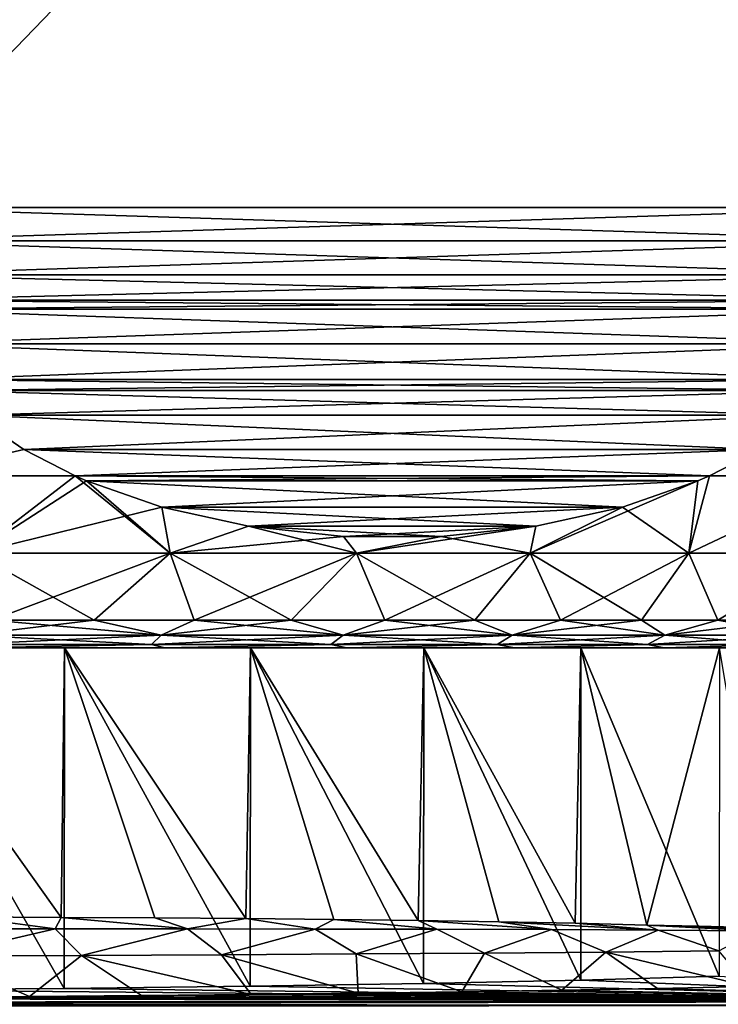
# Model space of a CAD drawing. Header units: metres. Extents: x -109 to 109, y -144 to 54.
# Tile 128 of 150: x 80.61 to 86.96, y -0.24 to 8.71. Entities that reach past the tile are written whole.
import ezdxf

# ---------------------------------------------------------------- set-up
doc = ezdxf.new("R2010")
doc.units = ezdxf.units.M
doc.layers.add('solid_20062313_XXX', color=7, linetype='CONTINUOUS')

msp = doc.modelspace()

# ---------------------------------------------------------------- linework, layer by layer
at = {"layer": 'solid_20062313_XXX'}
for points in [[(79.178177, 17, -15.774263), (88.821823, 17, -10.206499), (88.821823, 7, -10.206499)], [(79.178177, 7, -15.774263), (79.178177, 17, -15.774263), (88.821823, 7, -10.206499)], [(79.178177, 7, 15.774263), (88.821823, 17, 10.206499), (79.178177, 17, 15.774263)], [(79.178177, 7, 15.774263), (88.821823, 7, 10.206499), (88.821823, 17, 10.206499)], [(79.178177, 7, -15.774263), (88.821823, 7, -10.206499), (88.798737, 6.695781, -10.219831)], [(79.201263, 6.695782, 15.760931), (88.821823, 7, 10.206499), (79.178177, 7, 15.774263)], [(79.201263, 6.695781, -15.760931), (79.178177, 7, -15.774263), (88.798737, 6.695781, -10.219831)], [(79.201263, 6.695782, 15.760931), (88.798737, 6.695783, 10.219831), (88.821823, 7, 10.206499)], [(79.201263, 6.695782, 15.760931), (79.272179, 6.389021, 15.71999), (88.798737, 6.695783, 10.219831)], [(79.201263, 6.695781, -15.760931), (88.798737, 6.695781, -10.219831), (88.727821, 6.389019, -10.260773)], [(79.201263, 6.695781, -15.760931), (88.727821, 6.389019, -10.260773), (79.272179, 6.389019, -15.719989)], [(79.272179, 6.389021, 15.71999), (88.727821, 6.389021, 10.260773), (88.798737, 6.695783, 10.219831)], [(79.272179, 6.389021, 15.71999), (79.359306, 6.156831, 15.669685), (88.727821, 6.389021, 10.260773)], [(79.272179, 6.389019, -15.719989), (88.727821, 6.389019, -10.260773), (88.640694, 6.156831, -10.311076)], [(79.272179, 6.389019, -15.719989), (88.640694, 6.156831, -10.311076), (79.359306, 6.156831, -15.669685)], [(79.359306, 6.156831, 15.669685), (88.640694, 6.156831, 10.311076), (88.727821, 6.389021, 10.260773)], [(79.396278, 6.077287, 15.648339), (88.640694, 6.156831, 10.311076), (79.359306, 6.156831, 15.669685)], [(79.359306, 6.156831, -15.669685), (88.640694, 6.156831, -10.311076), (88.603722, 6.077285, -10.332423)], [(79.396278, 6.077285, -15.648339), (79.359306, 6.156831, -15.669685), (88.603722, 6.077285, -10.332423)], [(79.396278, 6.077287, 15.648339), (88.603722, 6.077287, 10.332422), (88.640694, 6.156831, 10.311076)], [(79.582146, 5.759675, 15.541029), (88.603722, 6.077287, 10.332422), (79.396278, 6.077287, 15.648339)], [(79.396278, 6.077285, -15.648339), (88.603722, 6.077285, -10.332423), (88.417854, 5.759673, -10.439734)], [(79.582146, 5.759673, -15.541028), (79.396278, 6.077285, -15.648339), (88.417854, 5.759673, -10.439734)], [(79.582146, 5.759675, 15.541029), (88.417854, 5.759675, 10.439733), (88.603722, 6.077287, 10.332422)], [(79.582146, 5.759675, 15.541029), (79.842651, 5.436846, 15.390625), (88.417854, 5.759675, 10.439733)], [(79.582146, 5.759673, -15.541028), (88.417854, 5.759673, -10.439734), (88.157341, 5.436844, -10.590137)], [(79.582146, 5.759673, -15.541028), (88.157341, 5.436844, -10.590137), (79.842659, 5.436844, -15.390624)], [(79.842651, 5.436846, 15.390625), (88.157349, 5.436846, 10.590137), (88.417854, 5.759675, 10.439733)], [(79.842651, 5.436846, 15.390625), (79.941704, 5.336046, 15.333437), (88.157349, 5.436846, 10.590137)], [(79.842659, 5.436844, -15.390624), (88.157341, 5.436844, -10.590137), (88.058296, 5.336046, -10.647325)], [(79.842659, 5.436844, -15.390624), (88.058296, 5.336046, -10.647325), (79.941704, 5.336046, -15.333437)], [(79.941704, 5.336046, 15.333437), (88.058296, 5.336046, 10.647325), (88.157349, 5.436846, 10.590137)], [(80.194496, 5.113457, 15.187491), (88.058296, 5.336046, 10.647325), (79.941704, 5.336046, 15.333437)], [(79.941704, 5.336046, -15.333437), (88.058296, 5.336046, -10.647325), (87.805504, 5.113456, -10.793272)], [(80.194496, 5.113456, -15.18749), (79.941704, 5.336046, -15.333437), (87.805504, 5.113456, -10.793272)], [(80.194496, 5.113457, 15.187491), (87.805504, 5.113457, 10.793271), (88.058296, 5.336046, 10.647325)], [(80.652016, 4.800442, -14.923341), (79.612411, 4.562708, -15.047212), (80.194496, 5.113456, -15.18749)], [(80.194496, 5.113457, 15.187491), (79.612419, 4.562708, 15.047211), (80.652016, 4.80044, 14.92334)], [(80.194496, 5.113457, 15.187491), (80.652016, 4.80044, 14.92334), (87.805504, 5.113457, 10.793271)], [(80.194496, 5.113456, -15.18749), (87.805504, 5.113456, -10.793272), (87.347984, 4.800441, -11.057422)], [(80.652016, 4.800442, -14.923341), (80.194496, 5.113456, -15.18749), (87.347984, 4.800441, -11.057422)], [(80.652016, 4.80044, 14.92334), (87.347984, 4.80044, 11.057424), (87.805504, 5.113457, 10.793271)], [(80.652016, 4.800442, -14.923341), (81.118378, 4.560717, -14.654087), (79.612411, 4.562708, -15.047212)], [(80.652016, 4.80044, 14.92334), (79.612419, 4.562708, 15.047211), (81.118378, 4.560716, 14.654087)], [(80.652016, 4.800442, -14.923341), (86.881622, 4.560717, -11.326675), (81.118378, 4.560717, -14.654087)], [(80.652016, 4.800442, -14.923341), (87.347984, 4.800441, -11.057422), (86.881622, 4.560717, -11.326675)], [(80.652016, 4.80044, 14.92334), (81.118378, 4.560716, 14.654087), (87.347984, 4.80044, 11.057424)], [(81.118378, 4.560716, 14.654087), (86.881622, 4.560716, 11.326675), (87.347984, 4.80044, 11.057424)], [(87.347984, 4.800441, -11.057422), (88.181091, 4.562708, -9.982873), (86.881622, 4.560717, -11.326675)], [(87.347984, 4.80044, 11.057424), (86.881622, 4.560716, 11.326675), (88.181091, 4.562708, 9.982874)], [(80.203278, 3.860086, -14.423304), (79.612411, 4.562708, -15.047212), (81.118378, 4.560717, -14.654087)], [(81.118378, 4.560716, 14.654087), (79.612419, 4.562708, 15.047211), (80.203278, 3.860086, 14.423304)], [(86.693687, 3.860086, 10.855171), (88.181091, 4.562708, 9.982874), (86.881622, 4.560716, 11.326675)], [(86.693687, 3.860086, 10.855171), (87.973816, 3.860086, 9.491967), (88.181091, 4.562708, 9.982874)], [(86.693687, 3.860086, -10.855171), (86.881622, 4.560717, -11.326675), (88.181091, 4.562708, -9.982873)], [(87.973816, 3.860086, -9.491967), (86.693687, 3.860086, -10.855171), (88.181091, 4.562708, -9.982873)], [(80.203278, 3.860086, -14.423304), (81.118378, 4.560717, -14.654087), (81.222893, 4.515227, -14.593745)], [(81.118378, 4.560716, 14.654087), (80.203278, 3.860086, 14.423304), (81.981796, 3.860086, 13.845428)], [(80.203278, 3.860086, -14.423304), (81.222893, 4.515227, -14.593745), (81.907349, 4.27694, -14.198574)], [(81.118378, 4.560717, -14.654087), (86.881622, 4.560717, -11.326675), (86.777107, 4.515226, -11.387018)], [(81.118378, 4.560717, -14.654087), (86.777107, 4.515226, -11.387018), (81.222893, 4.515227, -14.593745)], [(81.2229, 4.515225, 14.593742), (86.881622, 4.560716, 11.326675), (81.118378, 4.560716, 14.654087)], [(81.2229, 4.515225, 14.593742), (81.118378, 4.560716, 14.654087), (81.981796, 3.860086, 13.845428)], [(81.222893, 4.515227, -14.593745), (86.777107, 4.515226, -11.387018), (86.092644, 4.276938, -11.782192)], [(81.222893, 4.515227, -14.593745), (86.092644, 4.276938, -11.782192), (81.907349, 4.27694, -14.198574)], [(81.2229, 4.515225, 14.593742), (86.7771, 4.515224, 11.387021), (86.881622, 4.560716, 11.326675)], [(81.907356, 4.276938, 14.198569), (86.7771, 4.515224, 11.387021), (81.2229, 4.515225, 14.593742)], [(81.907356, 4.276938, 14.198569), (81.2229, 4.515225, 14.593742), (81.981796, 3.860086, 13.845428)], [(86.092636, 4.276937, 11.782196), (86.7771, 4.515224, 11.387021), (81.907356, 4.276938, 14.198569)], [(85.252792, 3.860086, -12.047182), (86.092644, 4.276938, -11.782192), (86.777107, 4.515226, -11.387018)], [(86.693687, 3.860086, -10.855171), (85.252792, 3.860086, -12.047182), (86.777107, 4.515226, -11.387018)], [(86.092636, 4.276937, 11.782196), (86.693687, 3.860086, 10.855171), (86.7771, 4.515224, 11.387021)], [(86.693687, 3.860086, -10.855171), (86.777107, 4.515226, -11.387018), (86.881622, 4.560717, -11.326675)], [(86.693687, 3.860086, 10.855171), (86.881622, 4.560716, 11.326675), (86.7771, 4.515224, 11.387021)], [(81.981796, 3.860086, -13.845428), (80.203278, 3.860086, -14.423304), (81.907349, 4.27694, -14.198574)], [(81.907349, 4.27694, -14.198574), (86.092644, 4.276938, -11.782192), (85.304825, 4.103446, -12.23704)], [(81.907349, 4.27694, -14.198574), (85.304825, 4.103446, -12.23704), (82.69516, 4.103448, -13.743729)], [(81.981796, 3.860086, -13.845428), (81.907349, 4.27694, -14.198574), (82.69516, 4.103448, -13.743729)], [(82.695168, 4.103447, 13.743726), (81.907356, 4.276938, 14.198569), (81.981796, 3.860086, 13.845428)], [(86.092636, 4.276937, 11.782196), (81.907356, 4.276938, 14.198569), (82.695168, 4.103447, 13.743726)], [(86.092636, 4.276937, 11.782196), (82.695168, 4.103447, 13.743726), (85.304817, 4.103446, 12.237042)], [(85.252792, 3.860086, -12.047182), (85.304825, 4.103446, -12.23704), (86.092644, 4.276938, -11.782192)], [(86.092636, 4.276937, 11.782196), (85.252792, 3.860086, 12.047182), (86.693687, 3.860086, 10.855171)], [(86.092636, 4.276937, 11.782196), (85.304817, 4.103446, 12.237042), (85.252792, 3.860086, 12.047182)], [(81.981796, 3.860086, -13.845428), (82.69516, 4.103448, -13.743729), (83.55645, 4.011699, -13.246464)], [(82.695168, 4.103447, 13.743726), (81.981796, 3.860086, 13.845428), (83.673859, 3.860086, 13.049202)], [(82.69516, 4.103448, -13.743729), (85.304825, 4.103446, -12.23704), (84.443535, 4.011698, -12.734305)], [(82.69516, 4.103448, -13.743729), (84.443535, 4.011698, -12.734305), (83.55645, 4.011699, -13.246464)], [(83.556458, 4.011699, 13.246462), (82.695168, 4.103447, 13.743726), (83.673859, 3.860086, 13.049202)], [(85.304817, 4.103446, 12.237042), (82.695168, 4.103447, 13.743726), (83.556458, 4.011699, 13.246462)], [(85.304817, 4.103446, 12.237042), (83.556458, 4.011699, 13.246462), (84.443535, 4.011698, 12.734306)], [(83.673859, 3.860086, -13.049202), (84.443535, 4.011698, -12.734305), (85.304825, 4.103446, -12.23704)], [(85.252792, 3.860086, -12.047182), (83.673859, 3.860086, -13.049202), (85.304825, 4.103446, -12.23704)], [(85.304817, 4.103446, 12.237042), (84.443535, 4.011698, 12.734306), (85.252792, 3.860086, 12.047182)], [(83.673859, 3.860086, -13.049202), (81.981796, 3.860086, -13.845428), (83.55645, 4.011699, -13.246464)], [(83.673859, 3.860086, -13.049202), (83.55645, 4.011699, -13.246464), (84.443535, 4.011698, -12.734305)], [(84.443535, 4.011698, 12.734306), (83.556458, 4.011699, 13.246462), (83.673859, 3.860086, 13.049202)], [(84.443535, 4.011698, 12.734306), (83.673859, 3.860086, 13.049202), (85.252792, 3.860086, 12.047182)], [(80.203278, 3.860086, 14.423304), (80.360031, 3.25, 13.77664), (81.291183, 3.25, 13.481105)], [(80.203278, 3.860086, 14.423304), (81.291183, 3.25, 13.481105), (81.981796, 3.860086, 13.845428)], [(81.981796, 3.860086, -13.845428), (80.360031, 3.25, -13.77664), (80.203278, 3.860086, -14.423304)], [(81.981796, 3.860086, -13.845428), (81.291183, 3.25, -13.481105), (80.360031, 3.25, -13.77664)], [(81.981796, 3.860086, 13.845428), (81.291183, 3.25, 13.481105), (82.199997, 3.25, 13.122716)], [(81.981796, 3.860086, -13.845428), (82.199997, 3.25, -13.122716), (81.291183, 3.25, -13.481105)], [(81.981796, 3.860086, 13.845428), (82.199997, 3.25, 13.122716), (83.082237, 3.25, 12.703142)], [(81.981796, 3.860086, 13.845428), (83.082237, 3.25, 12.703142), (83.673859, 3.860086, 13.049202)], [(83.673859, 3.860086, -13.049202), (82.199997, 3.25, -13.122716), (81.981796, 3.860086, -13.845428)], [(83.673859, 3.860086, -13.049202), (83.082237, 3.25, -12.703142), (82.199997, 3.25, -13.122716)], [(83.673859, 3.860086, 13.049202), (83.082237, 3.25, 12.703142), (83.933784, 3.25, 12.22434)], [(83.673859, 3.860086, -13.049202), (83.933784, 3.25, -12.22434), (83.082237, 3.25, -12.703142)], [(83.673859, 3.860086, 13.049202), (83.933784, 3.25, 12.22434), (84.750671, 3.25, 11.688542)], [(83.673859, 3.860086, 13.049202), (84.750671, 3.25, 11.688542), (85.252792, 3.860086, 12.047182)], [(85.252792, 3.860086, -12.047182), (83.933784, 3.25, -12.22434), (83.673859, 3.860086, -13.049202)], [(85.252792, 3.860086, -12.047182), (84.750671, 3.25, -11.688542), (83.933784, 3.25, -12.22434)], [(85.252792, 3.860086, 12.047182), (84.750671, 3.25, 11.688542), (85.529091, 3.25, 11.098248)], [(85.252792, 3.860086, -12.047182), (85.529091, 3.25, -11.098248), (84.750671, 3.25, -11.688542)], [(85.252792, 3.860086, 12.047182), (85.529091, 3.25, 11.098248), (86.265419, 3.25, 10.456208)], [(85.252792, 3.860086, 12.047182), (86.265419, 3.25, 10.456208), (86.693687, 3.860086, 10.855171)], [(86.693687, 3.860086, -10.855171), (85.529091, 3.25, -11.098248), (85.252792, 3.860086, -12.047182)], [(86.693687, 3.860086, -10.855171), (86.265419, 3.25, -10.456208), (85.529091, 3.25, -11.098248)], [(86.693687, 3.860086, 10.855171), (86.265419, 3.25, 10.456208), (86.956207, 3.25, 9.765417)], [(86.693687, 3.860086, -10.855171), (86.956207, 3.25, -9.765417), (86.265419, 3.25, -10.456208)], [(86.693687, 3.860086, 10.855171), (86.956207, 3.25, 9.765417), (87.973816, 3.860086, 9.491967)], [(87.973816, 3.860086, -9.491967), (86.956207, 3.25, -9.765417), (86.693687, 3.860086, -10.855171)], [(87.973816, 3.860086, 9.491967), (86.956207, 3.25, 9.765417), (87.598251, 3.25, 9.029095)], [(87.973816, 3.860086, -9.491967), (87.598251, 3.25, -9.029095), (86.956207, 3.25, -9.765417)], [(80.360031, 3.25, 13.77664), (80.151718, 3.113848, 13.628389), (81.899338, 3.113848, 13.035151)], [(81.291183, 3.25, -13.481105), (81.899338, 3.113848, -13.035151), (80.151718, 3.113848, -13.628389)], [(80.360031, 3.25, -13.77664), (81.291183, 3.25, -13.481105), (80.151718, 3.113848, -13.628389)], [(81.291183, 3.25, 13.481105), (80.360031, 3.25, 13.77664), (81.899338, 3.113848, 13.035151)], [(82.199997, 3.25, 13.122716), (81.291183, 3.25, 13.481105), (81.899338, 3.113848, 13.035151)], [(81.291183, 3.25, -13.481105), (82.199997, 3.25, -13.122716), (81.899338, 3.113848, -13.035151)], [(82.199997, 3.25, 13.122716), (81.899338, 3.113848, 13.035151), (83.554573, 3.113848, 12.21888)], [(83.082237, 3.25, -12.703142), (83.554573, 3.113848, -12.21888), (81.899338, 3.113848, -13.035151)], [(82.199997, 3.25, -13.122716), (83.082237, 3.25, -12.703142), (81.899338, 3.113848, -13.035151)], [(83.082237, 3.25, 12.703142), (82.199997, 3.25, 13.122716), (83.554573, 3.113848, 12.21888)], [(83.933784, 3.25, 12.22434), (83.082237, 3.25, 12.703142), (83.554573, 3.113848, 12.21888)], [(83.082237, 3.25, -12.703142), (83.933784, 3.25, -12.22434), (83.554573, 3.113848, -12.21888)], [(83.933784, 3.25, 12.22434), (83.554573, 3.113848, 12.21888), (85.089104, 3.113848, 11.193539)], [(84.750671, 3.25, -11.688542), (85.089104, 3.113848, -11.193539), (83.554573, 3.113848, -12.21888)], [(83.933784, 3.25, -12.22434), (84.750671, 3.25, -11.688542), (83.554573, 3.113848, -12.21888)], [(84.750671, 3.25, 11.688542), (83.933784, 3.25, 12.22434), (85.089104, 3.113848, 11.193539)], [(85.529091, 3.25, 11.098248), (84.750671, 3.25, 11.688542), (85.089104, 3.113848, 11.193539)], [(84.750671, 3.25, -11.688542), (85.529091, 3.25, -11.098248), (85.089104, 3.113848, -11.193539)], [(85.529091, 3.25, 11.098248), (85.089104, 3.113848, 11.193539), (86.476677, 3.113848, 9.976673)], [(86.265419, 3.25, -10.456208), (86.476677, 3.113848, -9.976673), (85.089104, 3.113848, -11.193539)], [(85.529091, 3.25, -11.098248), (86.265419, 3.25, -10.456208), (85.089104, 3.113848, -11.193539)], [(86.265419, 3.25, 10.456208), (85.529091, 3.25, 11.098248), (86.476677, 3.113848, 9.976673)], [(86.956207, 3.25, 9.765417), (86.265419, 3.25, 10.456208), (86.476677, 3.113848, 9.976673)], [(86.265419, 3.25, -10.456208), (86.956207, 3.25, -9.765417), (86.476677, 3.113848, -9.976673)], [(86.956207, 3.25, 9.765417), (86.476677, 3.113848, 9.976673), (87.693535, 3.113848, 8.589105)], [(87.598251, 3.25, -9.029095), (87.693535, 3.113848, -8.589105), (86.476677, 3.113848, -9.976673)], [(86.956207, 3.25, -9.765417), (87.598251, 3.25, -9.029095), (86.476677, 3.113848, -9.976673)], [(87.598251, 3.25, 9.029095), (86.956207, 3.25, 9.765417), (87.693535, 3.113848, 8.589105)], [(80.151718, 3.113848, 13.628389), (80.093468, 3.028822, 13.411016), (81.813217, 3.028822, 12.827241)], [(81.899338, 3.113848, -13.035151), (81.813217, 3.028822, -12.827241), (80.093468, 3.028822, -13.411016)], [(80.151718, 3.113848, -13.628389), (81.899338, 3.113848, -13.035151), (80.093468, 3.028822, -13.411016)], [(81.899338, 3.113848, 13.035151), (80.151718, 3.113848, 13.628389), (81.813217, 3.028822, 12.827241)], [(81.899338, 3.113848, 13.035151), (81.813217, 3.028822, 12.827241), (83.442055, 3.028822, 12.023988)], [(83.554573, 3.113848, -12.21888), (83.442055, 3.028822, -12.023988), (81.813217, 3.028822, -12.827241)], [(81.899338, 3.113848, -13.035151), (83.554573, 3.113848, -12.21888), (81.813217, 3.028822, -12.827241)], [(83.554573, 3.113848, 12.21888), (81.899338, 3.113848, 13.035151), (83.442055, 3.028822, 12.023988)], [(83.554573, 3.113848, 12.21888), (83.442055, 3.028822, 12.023988), (84.95211, 3.028822, 11.015001)], [(85.089104, 3.113848, -11.193539), (84.95211, 3.028822, -11.015001), (83.442055, 3.028822, -12.023988)], [(83.554573, 3.113848, -12.21888), (85.089104, 3.113848, -11.193539), (83.442055, 3.028822, -12.023988)], [(85.089104, 3.113848, 11.193539), (83.554573, 3.113848, 12.21888), (84.95211, 3.028822, 11.015001)], [(85.089104, 3.113848, 11.193539), (84.95211, 3.028822, 11.015001), (86.317543, 3.028822, 9.817545)], [(86.476677, 3.113848, -9.976673), (86.317543, 3.028822, -9.817545), (84.95211, 3.028822, -11.015001)], [(85.089104, 3.113848, -11.193539), (86.476677, 3.113848, -9.976673), (84.95211, 3.028822, -11.015001)], [(86.476677, 3.113848, 9.976673), (85.089104, 3.113848, 11.193539), (86.317543, 3.028822, 9.817545)], [(86.476677, 3.113848, 9.976673), (86.317543, 3.028822, 9.817545), (87.514999, 3.028822, 8.452107)], [(87.693535, 3.113848, -8.589105), (87.514999, 3.028822, -8.452107), (86.317543, 3.028822, -9.817545)], [(86.476677, 3.113848, -9.976673), (87.693535, 3.113848, -8.589105), (86.317543, 3.028822, -9.817545)], [(87.693535, 3.113848, 8.589105), (86.476677, 3.113848, 9.976673), (87.514999, 3.028822, 8.452107)], [(79.246468, 3, -13.217668), (81.020058, -0.094406, -12.720814), (79.246002, -0.107419, -13.217768)], [(81.020851, 3, -12.720531), (81.020058, -0.094406, -12.720814), (79.246468, 3, -13.217668)], [(79.246468, 3, 13.217668), (80.116524, 0.554632, 13.006565), (80.990723, 0.550701, 12.731197)], [(79.246468, 3, 13.217668), (80.990723, 0.550701, 12.731197), (81.020851, 3, 12.720531)], [(79.246468, 3, 13.217668), (81.020851, 3, 12.720531), (80.178085, 3, 13.140699)], [(81.020851, 3, -12.720531), (79.246468, 3, -13.217668), (80.178085, 3, -13.140699)], [(81.813217, 3.028822, 12.827241), (80.093468, 3.028822, 13.411016), (80.178085, 3, 13.140699)], [(80.093468, 3.028822, -13.411016), (81.813217, 3.028822, -12.827241), (80.178085, 3, -13.140699)], [(81.813217, 3.028822, 12.827241), (80.178085, 3, 13.140699), (81.933167, 3, 12.517466)], [(81.813217, 3.028822, -12.827241), (81.933167, 3, -12.517466), (80.178085, 3, -13.140699)], [(81.020851, 3, 12.720531), (81.933167, 3, 12.517466), (80.178085, 3, 13.140699)], [(81.020851, 3, -12.720531), (80.178085, 3, -13.140699), (81.933167, 3, -12.517466)], [(81.020851, 3, 12.720531), (80.990723, 0.550701, 12.731197), (81.843292, 0.54566, 12.397551)], [(81.020851, 3, -12.720531), (82.709915, -0.075189, -11.986943), (81.020058, -0.094406, -12.720814)], [(82.710968, 3, -11.986397), (82.709915, -0.075189, -11.986943), (81.020851, 3, -12.720531)], [(81.020851, 3, 12.720531), (81.843292, 0.54566, 12.397551), (82.670593, 0.539367, 12.007238)], [(81.020851, 3, 12.720531), (82.670593, 0.539367, 12.007238), (82.710968, 3, 11.986397)], [(81.020851, 3, 12.720531), (82.710968, 3, 11.986397), (81.933167, 3, 12.517466)], [(82.710968, 3, -11.986397), (81.020851, 3, -12.720531), (81.933167, 3, -12.517466)], [(83.442055, 3.028822, 12.023988), (81.813217, 3.028822, 12.827241), (81.933167, 3, 12.517466)], [(81.813217, 3.028822, -12.827241), (83.442055, 3.028822, -12.023988), (81.933167, 3, -12.517466)], [(83.442055, 3.028822, 12.023988), (81.933167, 3, 12.517466), (83.587456, 3, 11.660807)], [(83.442055, 3.028822, -12.023988), (83.587456, 3, -11.660807), (81.933167, 3, -12.517466)], [(82.710968, 3, 11.986397), (83.587456, 3, 11.660807), (81.933167, 3, 12.517466)], [(82.710968, 3, -11.986397), (81.933167, 3, -12.517466), (83.587456, 3, -11.660807)], [(82.710968, 3, 11.986397), (82.670593, 0.539367, 12.007238), (83.46917, 0.531642, 11.562034)], [(82.710968, 3, -11.986397), (84.284081, -0.050126, -11.029861), (82.709915, -0.075189, -11.986943)], [(84.285202, 3, -11.029066), (84.284081, -0.050126, -11.029861), (82.710968, 3, -11.986397)], [(82.710968, 3, 11.986397), (83.46917, 0.531642, 11.562034), (84.235794, 0.522271, 11.063791)], [(82.710968, 3, 11.986397), (84.235794, 0.522271, 11.063791), (84.285202, 3, 11.029066)], [(82.710968, 3, 11.986397), (84.285202, 3, 11.029066), (83.587456, 3, 11.660807)], [(84.285202, 3, -11.029066), (82.710968, 3, -11.986397), (83.587456, 3, -11.660807)], [(84.95211, 3.028822, 11.015001), (83.442055, 3.028822, 12.023988), (83.587456, 3, 11.660807)], [(83.442055, 3.028822, -12.023988), (84.95211, 3.028822, -11.015001), (83.587456, 3, -11.660807)], [(84.95211, 3.028822, 11.015001), (83.587456, 3, 11.660807), (85.109665, 3, 10.586791)], [(84.95211, 3.028822, -11.015001), (85.109665, 3, -10.586791), (83.587456, 3, -11.660807)], [(84.285202, 3, 11.029066), (85.109665, 3, 10.586791), (83.587456, 3, 11.660807)], [(84.285202, 3, -11.029066), (83.587456, 3, -11.660807), (85.109665, 3, -10.586791)], [(84.285202, 3, 11.029066), (84.235794, 0.522271, 11.063791), (84.967659, 0.510994, 10.514215)], [(84.285202, 3, -11.029066), (85.713348, -0.019684, -9.867318), (84.284081, -0.050126, -11.029861)], [(85.714348, 3, -9.866376), (85.713348, -0.019684, -9.867318), (84.285202, 3, -11.029066)], [(84.285202, 3, 11.029066), (84.967659, 0.510994, 10.514215), (85.661552, 0.4975, 9.915439)], [(84.285202, 3, 11.029066), (85.661552, 0.4975, 9.915439), (85.714348, 3, 9.866376)], [(84.285202, 3, 11.029066), (85.714348, 3, 9.866376), (85.109665, 3, 10.586791)], [(85.714348, 3, -9.866376), (84.285202, 3, -11.029066), (85.109665, 3, -10.586791)], [(86.317543, 3.028822, 9.817545), (84.95211, 3.028822, 11.015001), (85.109665, 3, 10.586791)], [(84.95211, 3.028822, -11.015001), (86.317543, 3.028822, -9.817545), (85.109665, 3, -10.586791)], [(86.317543, 3.028822, 9.817545), (85.109665, 3, 10.586791), (86.471336, 3, 9.315516)], [(86.317543, 3.028822, -9.817545), (86.471336, 3, -9.315516), (85.109665, 3, -10.586791)], [(85.714348, 3, 9.866376), (86.471336, 3, 9.315516), (85.109665, 3, 10.586791)], [(85.714348, 3, -9.866376), (85.109665, 3, -10.586791), (86.471336, 3, -9.315516)], [(85.714348, 3, 9.866376), (85.661552, 0.4975, 9.915439), (86.312141, 0.481499, 9.272099)], [(85.714348, 3, -9.866376), (86.971169, 0.015575, -8.520832), (85.713348, -0.019684, -9.867318)], [(86.97197, 3, -8.51985), (86.971169, 0.015575, -8.520832), (85.714348, 3, -9.866376)], [(85.714348, 3, 9.866376), (86.312141, 0.481499, 9.272099), (86.97197, 3, 8.51985)], [(85.714348, 3, 9.866376), (86.97197, 3, 8.51985), (86.471336, 3, 9.315516)], [(86.97197, 3, -8.51985), (85.714348, 3, -9.866376), (86.471336, 3, -9.315516)], [(86.97197, 3, 8.51985), (86.312141, 0.481499, 9.272099), (87.400948, 0.447235, 7.963612)], [(87.514999, 3.028822, 8.452107), (86.317543, 3.028822, 9.817545), (86.471336, 3, 9.315516)], [(86.317543, 3.028822, -9.817545), (87.514999, 3.028822, -8.452107), (86.471336, 3, -9.315516)], [(87.514999, 3.028822, 8.452107), (86.471336, 3, 9.315516), (87.647095, 3, 7.870734)], [(87.514999, 3.028822, -8.452107), (87.647095, 3, -7.870734), (86.471336, 3, -9.315516)], [(86.97197, 3, 8.51985), (87.647095, 3, 7.870734), (86.471336, 3, 9.315516)], [(86.97197, 3, -8.51985), (86.471336, 3, -9.315516), (87.647095, 3, -7.870734)], [(79.694656, 0.446713, 13.972947), (80.935814, 0.446423, 13.637244), (80.116524, 0.554632, 13.006565)], [(80.935814, 0.446423, 13.637244), (80.990723, 0.550701, 12.731197), (80.116524, 0.554632, 13.006565)], [(80.935814, 0.446423, 13.637244), (82.140808, 0.445827, 13.194672), (80.990723, 0.550701, 12.731197)], [(82.140808, 0.445827, 13.194672), (81.843292, 0.54566, 12.397551), (80.990723, 0.550701, 12.731197)], [(82.140808, 0.445827, 13.194672), (82.670593, 0.539367, 12.007238), (81.843292, 0.54566, 12.397551)], [(82.140808, 0.445827, 13.194672), (83.300072, 0.444745, 12.649443), (82.670593, 0.539367, 12.007238)], [(83.300072, 0.444745, 12.649443), (83.46917, 0.531642, 11.562034), (82.670593, 0.539367, 12.007238)], [(83.300072, 0.444745, 12.649443), (84.404587, 0.442941, 12.006695), (83.46917, 0.531642, 11.562034)], [(84.404587, 0.442941, 12.006695), (84.235794, 0.522271, 11.063791), (83.46917, 0.531642, 11.562034)], [(85.445976, 0.44013, 11.272422), (84.967659, 0.510994, 10.514215), (84.235794, 0.522271, 11.063791)], [(84.404587, 0.442941, 12.006695), (85.445976, 0.44013, 11.272422), (84.235794, 0.522271, 11.063791)], [(86.416634, 0.435957, 10.453367), (85.661552, 0.4975, 9.915439), (84.967659, 0.510994, 10.514215)], [(85.445976, 0.44013, 11.272422), (86.416634, 0.435957, 10.453367), (84.967659, 0.510994, 10.514215)], [(86.416634, 0.435957, 10.453367), (86.312141, 0.481499, 9.272099), (85.661552, 0.4975, 9.915439)], [(86.312141, 0.481499, 9.272099), (86.786575, 0.470681, 8.858964), (87.230751, 0.459844, 8.445137)], [(87.400948, 0.447235, 7.963612), (86.312141, 0.481499, 9.272099), (87.230751, 0.459844, 8.445137)], [(87.309776, 0.429995, 9.556908), (86.786575, 0.470681, 8.858964), (86.312141, 0.481499, 9.272099)], [(86.416634, 0.435957, 10.453367), (87.309776, 0.429995, 9.556908), (86.312141, 0.481499, 9.272099)], [(88.11956, 0.421718, 8.590946), (87.230751, 0.459844, 8.445137), (86.786575, 0.470681, 8.858964)], [(87.309776, 0.429995, 9.556908), (88.11956, 0.421718, 8.590946), (86.786575, 0.470681, 8.858964)], [(79.867142, 0.199864, 14.850223), (80.935814, 0.446423, 13.637244), (79.694656, 0.446713, 13.972947)], [(79.867142, 0.199864, 14.850223), (81.175995, 0.20461, 14.499874), (80.935814, 0.446423, 13.637244)], [(81.175995, 0.20461, 14.499874), (82.140808, 0.445827, 13.194672), (80.935814, 0.446423, 13.637244)], [(81.175995, 0.20461, 14.499874), (82.447388, 0.210762, 14.037901), (82.140808, 0.445827, 13.194672)], [(82.447388, 0.210762, 14.037901), (83.300072, 0.444745, 12.649443), (82.140808, 0.445827, 13.194672)], [(82.447388, 0.210762, 14.037901), (83.671333, 0.218171, 13.468652), (83.300072, 0.444745, 12.649443)], [(83.671333, 0.218171, 13.468652), (84.404587, 0.442941, 12.006695), (83.300072, 0.444745, 12.649443)], [(83.671333, 0.218171, 13.468652), (84.838448, 0.226643, 12.797416), (84.404587, 0.442941, 12.006695)], [(84.838448, 0.226643, 12.797416), (85.445976, 0.44013, 11.272422), (84.404587, 0.442941, 12.006695)], [(84.838448, 0.226643, 12.797416), (85.939934, 0.235952, 12.030421), (85.445976, 0.44013, 11.272422)], [(85.939934, 0.235952, 12.030421), (86.416634, 0.435957, 10.453367), (85.445976, 0.44013, 11.272422)], [(85.939934, 0.235952, 12.030421), (86.967789, 0.245819, 11.174688), (86.416634, 0.435957, 10.453367)], [(86.967789, 0.245819, 11.174688), (87.309776, 0.429995, 9.556908), (86.416634, 0.435957, 10.453367)], [(79.867142, 0.199864, 14.850223), (79.666779, -0.17387, 15.755419), (80.703087, -0.167647, 15.517781)], [(79.867142, 0.199864, 14.850223), (80.703087, -0.167647, 15.517781), (81.175995, 0.20461, 14.499874)], [(81.175995, 0.20461, 14.499874), (80.703087, -0.167647, 15.517781), (81.721848, -0.159689, 15.21389)], [(81.175995, 0.20461, 14.499874), (82.719276, -0.150026, 14.844858), (82.447388, 0.210762, 14.037901)], [(81.175995, 0.20461, 14.499874), (81.721848, -0.159689, 15.21389), (82.719276, -0.150026, 14.844858)], [(82.447388, 0.210762, 14.037901), (83.690651, -0.138701, 14.412399), (83.671333, 0.218171, 13.468652)], [(82.447388, 0.210762, 14.037901), (82.719276, -0.150026, 14.844858), (83.690651, -0.138701, 14.412399)], [(83.671333, 0.218171, 13.468652), (84.632004, -0.125764, 13.918329), (84.838448, 0.226643, 12.797416)], [(83.671333, 0.218171, 13.468652), (83.690651, -0.138701, 14.412399), (84.632004, -0.125764, 13.918329)], [(84.838448, 0.226643, 12.797416), (84.632004, -0.125764, 13.918329), (85.539398, -0.111268, 13.364763)], [(84.838448, 0.226643, 12.797416), (85.539398, -0.111268, 13.364763), (85.939934, 0.235952, 12.030421)], [(85.939934, 0.235952, 12.030421), (85.539398, -0.111268, 13.364763), (86.408966, -0.095279, 12.754164)], [(85.939934, 0.235952, 12.030421), (87.237976, -0.077841, 12.088227), (86.967789, 0.245819, 11.174688)], [(85.939934, 0.235952, 12.030421), (86.408966, -0.095279, 12.754164), (87.237976, -0.077841, 12.088227)], [(90.558006, -0.211116, -17.177816), (85.713348, -0.019684, -9.867318), (86.971169, 0.015575, -8.520832)], [(90.558006, -0.211116, -17.177816), (81.020058, -0.094406, -12.720814), (82.709915, -0.075189, -11.986943)], [(90.558006, -0.211116, -17.177816), (82.709915, -0.075189, -11.986943), (84.284081, -0.050126, -11.029861)], [(90.558006, -0.211116, -17.177816), (84.284081, -0.050126, -11.029861), (85.713348, -0.019684, -9.867318)], [(90.529533, -0.213752, 17.27845), (87.237976, -0.077841, 12.088227), (86.408966, -0.095279, 12.754164)], [(90.558006, -0.211116, -17.177816), (56.578026, -0.230179, -17.905802), (79.246002, -0.107419, -13.217768)], [(90.529533, -0.213752, 17.27845), (78.617455, -0.178331, 15.92581), (77.559509, -0.181013, 16.028221)], [(90.529533, -0.213752, 17.27845), (79.666779, -0.17387, 15.755419), (78.617455, -0.178331, 15.92581)], [(90.558006, -0.211116, -17.177816), (79.246002, -0.107419, -13.217768), (81.020058, -0.094406, -12.720814)], [(90.529533, -0.213752, 17.27845), (80.703087, -0.167647, 15.517781), (79.666779, -0.17387, 15.755419)], [(90.529533, -0.213752, 17.27845), (81.721848, -0.159689, 15.21389), (80.703087, -0.167647, 15.517781)], [(90.529533, -0.213752, 17.27845), (82.719276, -0.150026, 14.844858), (81.721848, -0.159689, 15.21389)], [(90.529533, -0.213752, 17.27845), (83.690651, -0.138701, 14.412399), (82.719276, -0.150026, 14.844858)], [(90.529533, -0.213752, 17.27845), (84.632004, -0.125764, 13.918329), (83.690651, -0.138701, 14.412399)], [(90.529533, -0.213752, 17.27845), (85.539398, -0.111268, 13.364763), (84.632004, -0.125764, 13.918329)], [(90.529533, -0.213752, 17.27845), (86.408966, -0.095279, 12.754164), (85.539398, -0.111268, 13.364763)], [(90.562958, -0.247291, -17.40786), (56.578026, -0.230179, -17.905802), (90.558006, -0.211116, -17.177816)], [(90.562958, -0.247291, -17.40786), (56.582935, -0.265825, -18.134037), (56.578026, -0.230179, -17.905802)], [(56.580166, -0.232797, 18.005779), (90.529533, -0.213752, 17.27845), (75.433357, -0.181001, 16.02776)], [(56.585075, -0.268443, 18.234015), (90.529533, -0.213752, 17.27845), (56.580166, -0.232797, 18.005779)], [(56.585075, -0.268443, 18.234015), (90.534485, -0.249922, 17.50848), (90.529533, -0.213752, 17.27845)], [(90.529533, -0.213752, 17.27845), (76.496475, -0.181905, 16.062292), (75.433357, -0.181001, 16.02776)], [(90.529533, -0.213752, 17.27845), (77.559509, -0.181013, 16.028221), (76.496475, -0.181905, 16.062292)]]:
    msp.add_3dface(points, dxfattribs=at)

doc.saveas('drawing.dxf')
